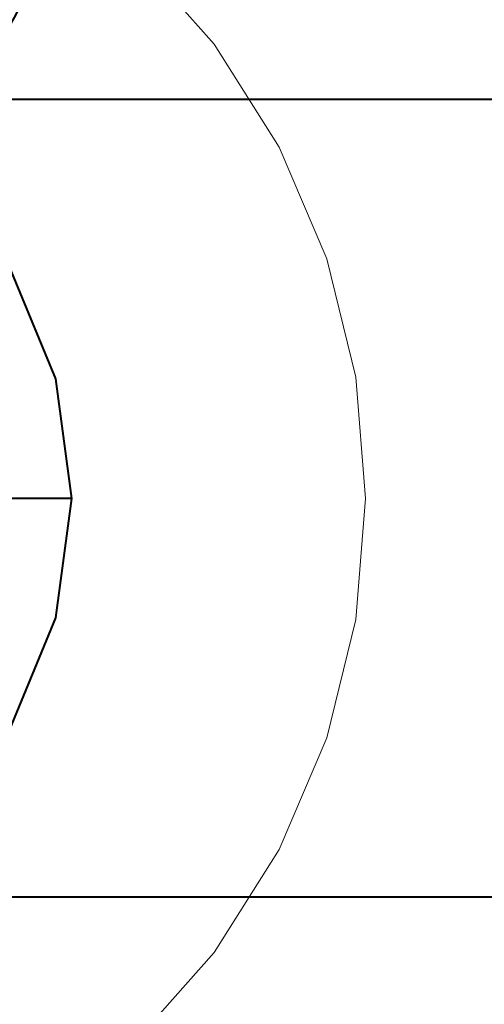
# Model space of a CAD drawing. Header units: millimetres. Extents: x 0 to 1189, y 0 to 841.
# Tile 10 of 53: x 571.1 to 575.75, y 236.54 to 246.39. Entities that reach past the tile are written whole.
import ezdxf

# ---------------------------------------------------------------- set-up
doc = ezdxf.new("R2010")
doc.units = ezdxf.units.MM
doc.layers.add('CONTEXT', color=7, linetype='Continuous', lineweight=18, true_color=0xa5a5a5)
doc.layers.add('REFRIG', color=7, linetype='Continuous', lineweight=40, true_color=0xc83c28)

msp = doc.modelspace()

# ---------------------------------------------------------------- linework, layer by layer
at = {"layer": 'CONTEXT'}
for points in [[(574.56, 241.6), (574.4621, 242.8127), (574.1709, 243.994), (573.694, 245.1133), (573.0438, 246.1416), (572.237, 247.0523), (571.2946, 247.8218), (570.2409, 248.4301), (569.1033, 248.8615), (567.9113, 249.1049), (566.6956, 249.1539), (565.4878, 249.0072), (564.3192, 248.6687), (563.22, 248.1472), (562.2187, 247.456), (561.3413, 246.6132)], [(571.62, 241.6), (571.4626, 242.7957), (571.001, 243.91)], [(571.001, 239.29), (571.4626, 240.4043), (571.62, 241.6)], [(572.237, 236.1477), (573.0438, 237.0584), (573.694, 238.0867), (574.1709, 239.206), (574.4621, 240.3873), (574.56, 241.6)]]:
    msp.add_lwpolyline(points, dxfattribs=at)
at = {"layer": 'REFRIG'}
for points in [[(571.62, 241.6), (571.4626, 242.7957), (571.001, 243.91), (570.2668, 244.8668), (569.31, 245.601), (568.1957, 246.0626), (567, 246.22)], [(571.62, 241.6), (571.4626, 242.7957), (571.001, 243.91), (570.2668, 244.8668), (569.31, 245.601), (568.1957, 246.0626), (567, 246.22)], [(579.768, 245.59), (578.4912, 245.59), (577.2144, 245.59), (575.9376, 245.59), (574.6608, 245.59), (573.384, 245.59), (572.1072, 245.59), (570.8304, 245.59), (569.5536, 245.59), (568.2768, 245.59), (567, 245.59)], [(571.62, 241.6), (570.4072, 241.6), (569.1945, 241.6), (567.9818, 241.6), (566.769, 241.6), (565.5562, 241.6), (564.3435, 241.6), (563.1308, 241.6), (561.918, 241.6), (560.7052, 241.6), (559.4925, 241.6), (558.2798, 241.6), (557.067, 241.6), (555.8542, 241.6), (554.6415, 241.6), (553.4288, 241.6), (552.216, 241.6)], [(567, 236.98), (568.1957, 237.1374), (569.31, 237.599), (570.2668, 238.3332), (571.001, 239.29), (571.4626, 240.4043), (571.62, 241.6)], [(567, 236.98), (568.1957, 237.1374), (569.31, 237.599), (570.2668, 238.3332), (571.001, 239.29), (571.4626, 240.4043), (571.62, 241.6)], [(579.768, 237.61), (578.4912, 237.61), (577.2144, 237.61), (575.9376, 237.61), (574.6608, 237.61), (573.384, 237.61), (572.1072, 237.61), (570.8304, 237.61), (569.5536, 237.61), (568.2768, 237.61), (567, 237.61)]]:
    msp.add_lwpolyline(points, dxfattribs=at)
msp.add_circle((567, 248.6), 4.6, dxfattribs=at)

doc.saveas('drawing.dxf')
